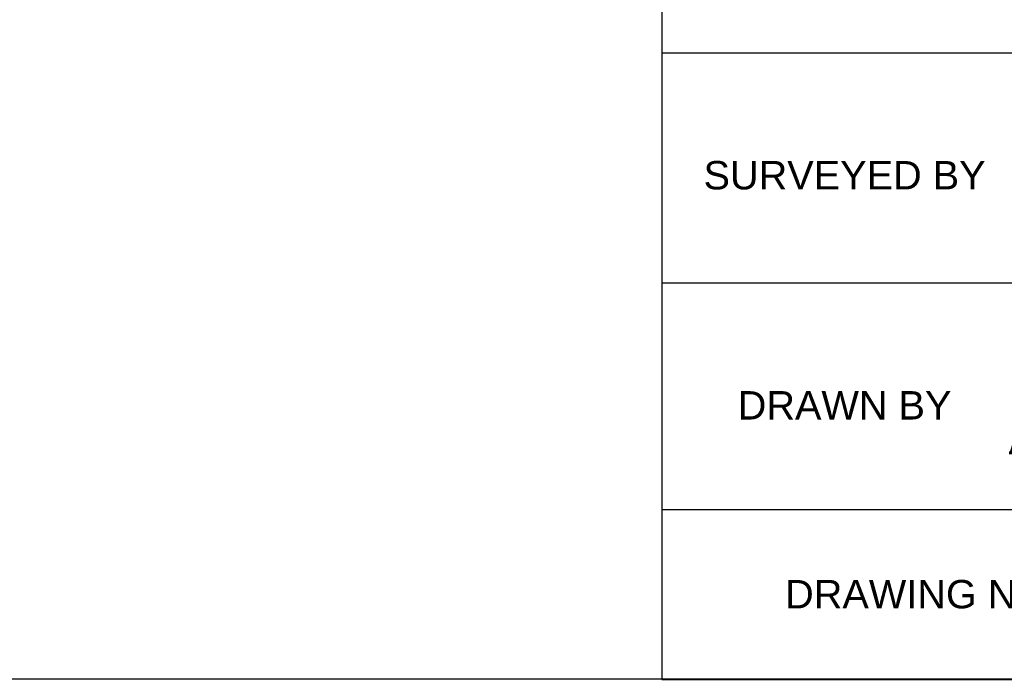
# Model space of a CAD drawing. Header units: millimetres. Extents: x 4234 to 4704, y 1542 to 2004.
# Tile 214 of 256: x 4484 to 4594, y 1542 to 1615. Entities that reach past the tile are written whole.
import ezdxf

# ---------------------------------------------------------------- set-up
doc = ezdxf.new("R2010")
doc.units = ezdxf.units.MM
doc.layers.add('DIMENSIONS', color=7, linetype='Continuous')
doc.layers.add('TEXT', color=7, linetype='Continuous')
doc.styles.get("Standard").update_dxf_attribs({"font": 'arial.ttf'})

# ---------------------------------------------------------------- blocks, each defined once
blk = doc.blocks.new('*T3')
at = {"layer": 'TEXT', "color": 0, "linetype": 'ByBlock', "lineweight": -2, "transparency": 16777216}
for p, q in [((0, 0), (148.04, 0)), ((0, 0), (0, -126.75)), ((40.75, 0), (40.75, -107.8)), ((66.81, 0), (66.81, -56.85)), ((148.04, 0), (148.04, -126.75)), ((0, -18.95), (148.04, -18.95)), ((40.75, -37.9), (148.04, -37.9)), ((0, -56.85), (148.04, -56.85)), ((0, -82.51), (148.04, -82.51)), ((0, -107.8), (66.81, -107.8)), ((66.81, -107.8), (148.04, -107.8)), ((66.81, -107.8), (66.81, -126.75)), ((0, -126.75), (148.04, -126.75))]:
    blk.add_line(p, q, dxfattribs=at)
at = {"layer": 'TEXT', "color": 0, "transparency": 16777216, "char_height": 3.1673}
for s, insert, width, attachment_point in [('APPROVED BY', (20.37, -9.47), 40.7219, 5), ('\\A1;{\\Fromant|c0;\\C256;                                       }', (107.42, -18.96), 81.2033, 2), ('SUBMITTED BY', (20.37, -37.9), 40.7219, 5), ('\\A1;{\\Fromant|c0;\\C256;                     }', (107.42, -37.91), 81.2033, 2), ('\\A1;{\\Fromant|c0;\\C256;C.G. P.W.D. BRIDGE CONSTRUCTION\\PDIVISION - RAIGARH}', (94.39, -69.68), 107.2632, 5), ('{\\H0.2857x;\\P\\P\\P\\P\\P\\P\\P\\P}SURVEYED BY', (20.37, -56.86), 40.7219, 2), ('\\A1;{\\Fromant|c0;\\C256;SITE PLAN FOR CONSTRUCTION OF\\PH.L. BRIDGE ACROSS KURU NALLA \\PAT KM 23/4 ON    JAMGHOUN-KOYLANGA  ROAD }', (94.39, -95.15), 107.2632, 5), ('{\\H0.2857x;\\P\\P\\P\\P\\P\\P\\P\\P}DRAWN BY', (20.37, -82.53), 40.7219, 2), ('DRAWING NO. -    .', (33.4, -117.27), 66.7817, 5), ('SCALE : 1:2500', (107.42, -117.27), 81.2033, 5)]:
    blk.add_mtext(s, dxfattribs=dict(at, insert=insert, width=width, attachment_point=attachment_point))

msp = doc.modelspace()

# ---------------------------------------------------------------- hatches: boundary and pattern name
at = {"layer": 'DIMENSIONS'}
h = msp.add_hatch(dxfattribs=at)
h.set_pattern_fill('GRASS', color=256, scale=0.5)
h.set_pattern_definition([(90, (3399.144, -158.445), (-8.980256, 8.980256), [2.38125, -15.57926]), (45, (3399.144, -158.445), (-8.980256, 8.980256), [2.38125, -10.31875]), (135, (3399.144, -158.445), (-8.980256, -8.980256), [2.38125, -10.31875])])
h.paths.add_polyline_path([(4417.642, 1844.325), (4423.295, 1838.251), (4434.997, 1847.63), (4469.633, 1855.411), (4513.149, 1877.657), (4531.91, 1892.866), (4546.887, 1910.457), (4556.576, 1922.748), (4577.553, 1933.381), (4592.745, 1936.647), (4614.987, 1937.27), (4624.025, 1937.27), (4633.352, 1938.711), (4636.398, 1940.231), (4631.843, 1952.387, 0.1618068)])
h.paths.add_polyline_path([(4631.843, 1952.387), (4629.875, 1957.638), (4629.402, 1957.362), (4621.324, 1958.355), (4615.855, 1959.613), (4597.306, 1970.684), (4571.563, 1964.436), (4571.563, 1952.35), (4556.657, 1951.293), (4533.205, 1949.701), (4514.014, 1931.759), (4500.094, 1928.388), (4467.514, 1910.265), (4457.649, 1889.768), (4440.095, 1876.858), (4418.61, 1858.458), (4410.164, 1852.361), (4417.642, 1844.325, -0.1618068)])
h.paths.add_polyline_path([(4548.079, 1916.6), (4552.857, 1929.938), (4546.693, 1932.146), (4541.915, 1918.808)], flags=24)
h.paths.add_polyline_path([(4503.056, 1883.274), (4507.833, 1896.612), (4501.67, 1898.82), (4496.892, 1885.482)], flags=24)
h.paths.add_polyline_path([(4451.737, 1857.409), (4456.514, 1870.747), (4450.351, 1872.954), (4445.573, 1859.617)], flags=24)
h.paths.add_polyline_path([(4412.993, 1854.337), (4417.077, 1849.949), (4419.339, 1852.055), (4415.256, 1856.442)], flags=24)
h.paths.add_polyline_path([(4596.347, 1950.181), (4601.125, 1963.518), (4594.961, 1965.726), (4590.184, 1952.389)], flags=24)
h.paths.add_polyline_path([(4509.799, 1914.44), (4520.772, 1919.976), (4517.122, 1927.21), (4506.149, 1921.675)], flags=24)
h.paths.add_polyline_path([(4321.655, 1898.427), (4326.034, 1896.392), (4327.337, 1899.195), (4322.958, 1901.23)], flags=9)
h.paths.add_polyline_path([(4333.436, 1891.996), (4338.276, 1888.46), (4340.1, 1890.956), (4335.26, 1894.492)], flags=9)
h.paths.add_polyline_path([(4351.195, 1875.643), (4355.521, 1871.494), (4357.661, 1873.726), (4353.334, 1877.874)], flags=9)
h.paths.add_polyline_path([(4373.922, 1853.781), (4378.272, 1849.657), (4380.399, 1851.901), (4376.049, 1856.024)], flags=9)
h.paths.add_polyline_path([(4389.205, 1846.109), (4392.546, 1849.595), (4390.314, 1851.734), (4386.973, 1848.248)], flags=9)
h.paths.add_polyline_path([(4407.974, 1825.893), (4411.638, 1829.038), (4409.624, 1831.383), (4405.961, 1828.238)], flags=9)
h.paths.add_polyline_path([(4405.697, 1823.188), (4408.835, 1819.518), (4411.185, 1821.527), (4408.046, 1825.197)], flags=9)
h.paths.add_polyline_path([(4412.076, 1813.536), (4414.857, 1808.226), (4417.596, 1809.66), (4414.815, 1814.97)], flags=9)
h.paths.add_polyline_path([(4306.063, 1735.531), (4308.37, 1742.308), (4305.444, 1743.304), (4303.137, 1736.527)], flags=9)
h.paths.add_polyline_path([(4289.124, 1902.077), (4295.062, 1902.894), (4294.64, 1905.956), (4288.702, 1905.139)], flags=9)
h.paths.add_polyline_path([(4305.67, 1902.469), (4311.525, 1901.187), (4312.186, 1904.206), (4306.331, 1905.488)], flags=9)
h.paths.add_polyline_path([(4434.212, 1813.221), (4438.6, 1817.304), (4436.494, 1819.567), (4432.106, 1815.483)], flags=9)
h.paths.add_polyline_path([(4381.102, 1865.727), (4385.185, 1861.34), (4387.448, 1863.446), (4383.365, 1867.833)], flags=9)
h.paths.add_polyline_path([(4421.978, 1821.805), (4426.062, 1817.417), (4428.324, 1819.523), (4424.241, 1823.911)], flags=9)
h.paths.add_polyline_path([(4410.395, 1823.868), (4413.93, 1827.157), (4411.824, 1829.42), (4408.289, 1826.131)], flags=9)
h.paths.add_polyline_path([(4387.391, 1817.486), (4392.169, 1830.823), (4386.005, 1833.031), (4381.227, 1819.694)], flags=9)
h.paths.add_polyline_path([(4347.973, 1750.06), (4352.75, 1763.397), (4346.587, 1765.605), (4341.809, 1752.268)], flags=9)
h.paths.add_polyline_path([(4341.432, 1678.315), (4346.21, 1691.652), (4340.046, 1693.86), (4335.269, 1680.523)], flags=9)
h.paths.add_polyline_path([(4323.367, 1583.702), (4328.145, 1597.039), (4321.981, 1599.247), (4317.204, 1585.909)], flags=9)
h.paths.add_polyline_path([(4335.365, 1700.446), (4339.979, 1713.328), (4330.825, 1716.607), (4326.211, 1703.726)], flags=9)
h.paths.add_polyline_path([(4396.179, 1839.031), (4404.655, 1830.211), (4406.861, 1832.33), (4398.385, 1841.151)], flags=9)
h.paths.add_polyline_path([(4396.433, 1860.296), (4402.629, 1853.776), (4403.712, 1854.806), (4397.517, 1861.325)], flags=9)
h.paths.add_polyline_path([(4349.014, 1900.377), (4363.585, 1891.161), (4365.102, 1893.559), (4350.531, 1902.776)], flags=9)
h.paths.add_polyline_path([(4438.666, 1769.752), (4437.611, 1764.115), (4441.328, 1763.419), (4442.383, 1769.056)], flags=9)
h.paths.add_polyline_path([(4432.339, 1775.082), (4431.592, 1769.395), (4435.341, 1768.902), (4436.089, 1774.588)], flags=9)
h.paths.add_polyline_path([(4446.576, 1765.01), (4445.473, 1759.382), (4449.184, 1758.654), (4450.287, 1764.282)], flags=9)
h.paths.add_polyline_path([(4333.28, 1902.136), (4338.08, 1900.158), (4339.521, 1903.654), (4334.722, 1905.632)], flags=9)
h.paths.add_polyline_path([(4335.517, 1907.037), (4340.858, 1904.947), (4342.235, 1908.469), (4336.895, 1910.559)], flags=9)
h.paths.add_polyline_path([(4338.313, 1912.555), (4343.753, 1910.74), (4344.95, 1914.327), (4339.509, 1916.142)], flags=9)
h.paths.add_polyline_path([(4390.585, 1863.01), (4393.613, 1859.818), (4396.592, 1862.643), (4393.563, 1865.836)], flags=9)
h.paths.add_polyline_path([(4431.119, 1819.228), (4434.15, 1816.033), (4437.129, 1818.858), (4434.097, 1822.054)], flags=9)
h.paths.add_polyline_path([(4421.135, 1830.165), (4424.164, 1826.973), (4427.142, 1829.798), (4424.114, 1832.991)], flags=9)
h.paths.add_polyline_path([(4410.884, 1841.214), (4413.913, 1838.022), (4416.891, 1840.847), (4413.863, 1844.04)], flags=9)
h.paths.add_polyline_path([(4400.588, 1852.195), (4403.617, 1849.002), (4406.596, 1851.828), (4403.567, 1855.02)], flags=9)
h.paths.add_polyline_path([(4378.865, 1874.762), (4381.896, 1871.566), (4384.875, 1874.392), (4381.843, 1877.588)], flags=9)

# ---------------------------------------------------------------- linework, layer by layer
msp.add_lwpolyline([(4244.911, 2003.647), (4703.753, 2003.647), (4703.753, 1541.619), (4244.911, 1541.619)], close=True, dxfattribs=at)

# ---------------------------------------------------------------- block references
msp.add_blockref('*T3', (4555.717, 1668.366))

doc.saveas('drawing.dxf')
